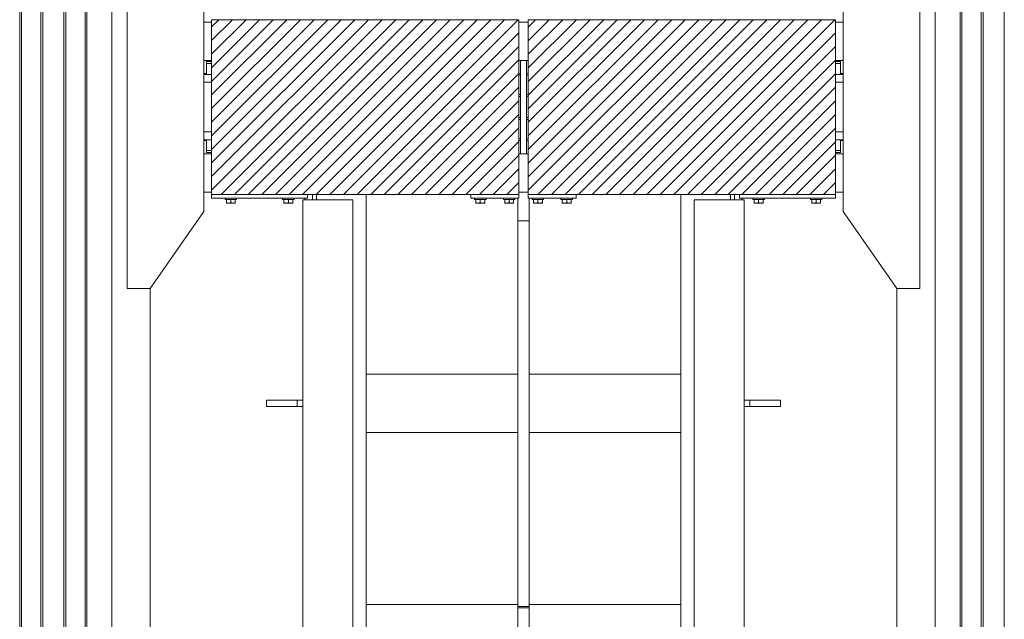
# Model space of a CAD drawing. Header units: millimetres. Extents: x 53056 to 116131, y -669674 to -625124.
# Tile 66 of 168: x 69960 to 72525, y -656057 to -654496. Entities that reach past the tile are written whole.
import ezdxf

# ---------------------------------------------------------------- set-up
doc = ezdxf.new("R2010")
doc.units = ezdxf.units.MM
doc.header["$MEASUREMENT"] = 0
doc.linetypes.add('DGN Style 1', pattern=[536.199087, 0.892178, -535.306909])
for name, color, linetype, lineweight in [('Main Cradle', 7, 'Continuous', 0), ('Main Cradle Blocks', 7, 'Continuous', 0), ('Main Cradle Rails', 7, 'Continuous', 0), ('Main Cradle Tower Rail Frame', 7, 'Continuous', 0)]:
    doc.layers.add(name, color=color, linetype=linetype, lineweight=lineweight)

# ---------------------------------------------------------------- blocks, each defined once
blk = doc.blocks.new('*U55')
at = {"linetype": 'Continuous', "lineweight": 0}
h = blk.add_hatch(dxfattribs=at)
h.set_pattern_fill('HATCH', color=30, style=0, pattern_type=2)
h.set_pattern_definition([(45, (-13504.85, -7358.052), (-17.719, 17.719), [])])
h.paths.add_polyline_path([(-13333.8, -7096.2), (-13458.8, -7096.2), (-13481.3, -7096.2), (-13496.3, -7096.2), (-13546.3, -7096.2), (-13840.3, -7096.2), (-13883.8, -7096.2), (-14133.8, -7096.2), (-14133.8, -7102.2), (-14133.8, -7202.2), (-14133.8, -7205.2), (-14133.8, -7210.2), (-14133.8, -7238.7), (-14133.8, -7258.7), (-14133.8, -7388.7), (-14133.8, -7408.7), (-14133.8, -7437.2), (-14133.8, -7442.2), (-14133.8, -7445.2), (-14133.8, -7545.2), (-14133.8, -7551.2), (-13883.8, -7551.2), (-13870.8, -7551.2), (-13860.8, -7551.2), (-13730.8, -7551.2), (-13458.8, -7551.2), (-13333.8, -7551.2), (-13333.8, -7545.2), (-13333.8, -7445.2), (-13333.8, -7411.2), (-13333.8, -7406.6), (-13333.8, -7356.2), (-13333.8, -7351.2), (-13333.8, -7296.2), (-13333.8, -7291.2), (-13333.8, -7240.8), (-13333.8, -7236.2), (-13333.8, -7202.2), (-13333.8, -7102.2)])
h = blk.add_hatch(dxfattribs=at)
h.set_pattern_fill('HATCH', color=30, style=0, pattern_type=2)
h.set_pattern_definition([(45, (-12947.162, -7342.166), (-17.719, 17.719), [])])
h.paths.add_polyline_path([(-13308.8, -7202.2), (-13308.8, -7236.2), (-13308.8, -7240.8), (-13308.8, -7291.2), (-13308.8, -7296.2), (-13308.8, -7351.2), (-13308.8, -7356.2), (-13308.8, -7406.6), (-13308.8, -7411.2), (-13308.8, -7445.2), (-13308.8, -7545.2), (-13308.8, -7551.2), (-13183.8, -7551.2), (-12911.7, -7551.2), (-12781.7, -7551.2), (-12771.7, -7551.2), (-12758.8, -7551.2), (-12508.8, -7551.2), (-12508.8, -7545.2), (-12508.8, -7445.2), (-12508.8, -7442.2), (-12508.8, -7437.2), (-12508.8, -7408.7), (-12508.8, -7388.7), (-12508.8, -7258.7), (-12508.8, -7238.7), (-12508.8, -7210.2), (-12508.8, -7205.2), (-12508.8, -7202.2), (-12508.8, -7102.2), (-12508.8, -7096.2), (-12758.8, -7096.2), (-12802.3, -7096.2), (-13096.3, -7096.2), (-13146.3, -7096.2), (-13161.2, -7096.2), (-13183.8, -7096.2), (-13308.8, -7096.2), (-13308.8, -7102.2)])
at = {"color": 30, "linetype": 'Continuous', "lineweight": 0, "flags": 128}
for points in [[(-13333.8, -7096.2), (-13458.8, -7096.2), (-13481.3, -7096.2), (-13496.3, -7096.2), (-13546.3, -7096.2), (-13840.3, -7096.2), (-13883.8, -7096.2), (-14133.8, -7096.2), (-14133.8, -7102.2), (-14133.8, -7202.2), (-14133.8, -7205.2), (-14133.8, -7210.2), (-14133.8, -7238.7), (-14133.8, -7258.7), (-14133.8, -7388.7), (-14133.8, -7408.7), (-14133.8, -7437.2), (-14133.8, -7442.2), (-14133.8, -7445.2), (-14133.8, -7545.2), (-14133.8, -7551.2), (-13883.8, -7551.2), (-13870.8, -7551.2), (-13860.8, -7551.2), (-13730.8, -7551.2), (-13458.8, -7551.2), (-13333.8, -7551.2), (-13333.8, -7545.2), (-13333.8, -7445.2), (-13333.8, -7411.2), (-13333.8, -7406.6), (-13333.8, -7356.2), (-13333.8, -7351.2), (-13333.8, -7296.2), (-13333.8, -7291.2), (-13333.8, -7240.8), (-13333.8, -7236.2), (-13333.8, -7202.2), (-13333.8, -7102.2), (-13333.8, -7096.2)], [(-13308.8, -7202.2), (-13308.8, -7236.2), (-13308.8, -7240.8), (-13308.8, -7291.2), (-13308.8, -7296.2), (-13308.8, -7351.2), (-13308.8, -7356.2), (-13308.8, -7406.6), (-13308.8, -7411.2), (-13308.8, -7445.2), (-13308.8, -7545.2), (-13308.8, -7551.2), (-13183.8, -7551.2), (-12911.7, -7551.2), (-12781.7, -7551.2), (-12771.7, -7551.2), (-12758.8, -7551.2), (-12508.8, -7551.2), (-12508.8, -7545.2), (-12508.8, -7445.2), (-12508.8, -7442.2), (-12508.8, -7437.2), (-12508.8, -7408.7), (-12508.8, -7388.7), (-12508.8, -7258.7), (-12508.8, -7238.7), (-12508.8, -7210.2), (-12508.8, -7205.2), (-12508.8, -7202.2), (-12508.8, -7102.2), (-12508.8, -7096.2), (-12758.8, -7096.2), (-12802.3, -7096.2), (-13096.3, -7096.2), (-13146.3, -7096.2), (-13161.2, -7096.2), (-13183.8, -7096.2), (-13308.8, -7096.2), (-13308.8, -7102.2), (-13308.8, -7202.2)]]:
    blk.add_lwpolyline(points, close=True, dxfattribs=at)
at = {"layer": 'Main Cradle', "color": 7, "linetype": 'Continuous', "lineweight": 0}
for p, q in [((-14633.8, -4626.6), (-14633.8, -9136.6)), ((-14629.1, -4626.6), (-14629.1, -9136.6)), ((-14578.8, -4626.6), (-14578.8, -9136.6)), ((-14573.8, -4626.6), (-14573.8, -9136.6)), ((-14518.8, -4626.6), (-14518.8, -9136.6)), ((-14513.8, -4626.6), (-14513.8, -9136.6)), ((-14463.4, -4626.6), (-14463.4, -9136.6)), ((-14458.8, -4626.6), (-14458.8, -9136.6)), ((-14393.9, -4626.6), (-14393.9, -9136.6)), ((-12248.7, -9136.6), (-12248.7, -4626.6)), ((-12183.8, -9136.6), (-12183.8, -4626.6)), ((-12179.1, -9136.6), (-12179.1, -4626.6)), ((-12128.8, -9136.6), (-12128.8, -4626.6)), ((-12123.8, -9136.6), (-12123.8, -4626.6)), ((-12068.8, -9136.6), (-12068.8, -4626.6)), ((-14153.9, -7102.2), (-14133.8, -7102.2)), ((-13333.8, -7102.2), (-13308.8, -7102.2)), ((-12508.8, -7102.2), (-12488.7, -7102.2)), ((-14153.9, -7202.2), (-14133.8, -7202.2)), ((-13333.8, -7202.2), (-13329.3, -7202.2)), ((-13313.3, -7202.2), (-13308.8, -7202.2)), ((-12508.8, -7202.2), (-12488.7, -7202.2)), ((-12508.8, -7205.2), (-12500.9, -7205.2)), ((-12500.9, -7205.2), (-12495.1, -7205.2)), ((-14133.8, -7238.7), (-14140.6, -7238.7)), ((-12501.9, -7238.7), (-12508.8, -7238.7)), ((-12488.7, -7238.7), (-12501.9, -7238.7)), ((-12501.9, -7388.7), (-12508.8, -7388.7)), ((-12488.7, -7388.7), (-12501.9, -7388.7)), ((-12500.9, -7408.7), (-12495.1, -7408.7)), ((-12508.8, -7437.2), (-12500.9, -7437.2)), ((-12500.9, -7437.2), (-12495.1, -7437.2)), ((-14153.9, -7445.2), (-14133.8, -7445.2)), ((-13333.8, -7445.2), (-13329.3, -7445.2)), ((-13313.3, -7445.2), (-13308.8, -7445.2)), ((-12508.8, -7445.2), (-12488.7, -7445.2)), ((-14153.9, -7545.2), (-14133.8, -7545.2)), ((-13333.8, -7545.2), (-13308.8, -7545.2)), ((-12508.8, -7545.2), (-12488.7, -7545.2)), ((-14293.9, -9136.6), (-14293.9, -7796.2)), ((-12348.7, -9136.6), (-12348.7, -7796.2))]:
    blk.add_line(p, q, dxfattribs=at)
at = {"layer": 'Main Cradle', "color": 7, "linetype": 'Continuous', "lineweight": 0, "flags": 128}
for points in [[(-14293.9, -7796.2), (-14153.9, -7596.2), (-14153.9, -7051.2), (-14293.8, -6851.2), (-14353.8, -6851.2), (-14353.9, -7796.2), (-14293.9, -7796.2)], [(-12348.7, -7796.2), (-12488.7, -7596.2), (-12488.7, -7051.2), (-12348.7, -6851.2), (-12288.7, -6851.2), (-12288.7, -7796.2), (-12348.7, -7796.2)], [(-14147.5, -7205.2), (-14147.5, -7205.2), (-14147.5, -7210.2), (-14147.5, -7210.2)], [(-14147.5, -7205.2), (-14141.7, -7205.2), (-14133.8, -7205.2)], [(-13329.3, -7202.2), (-13313.3, -7202.2), (-13313.3, -7445.2), (-13329.3, -7445.2), (-13329.3, -7202.2)], [(-12508.8, -7210.2), (-12500.9, -7210.2), (-12495.1, -7210.2), (-12495.1, -7205.2)], [(-14147.5, -7210.2), (-14147.5, -7210.2), (-14147.5, -7238.7)], [(-14147.5, -7210.2), (-14141.7, -7210.2), (-14133.8, -7210.2)], [(-14141.7, -7210.2), (-14141.7, -7210.2), (-14133.8, -7210.2)], [(-12495.1, -7238.7), (-12495.1, -7210.2), (-12495.1, -7210.2)], [(-14140.6, -7238.7), (-14140.6, -7238.7), (-14153.9, -7238.7)], [(-14133.8, -7258.7), (-14140.6, -7258.7), (-14153.9, -7258.7)], [(-12488.7, -7258.7), (-12501.9, -7258.7), (-12508.8, -7258.7)], [(-14133.8, -7388.7), (-14140.6, -7388.7), (-14153.9, -7388.7)], [(-14133.8, -7408.7), (-14140.6, -7408.7), (-14153.9, -7408.7)], [(-14147.5, -7408.7), (-14147.5, -7437.2), (-14141.7, -7437.2), (-14133.8, -7437.2)], [(-14141.7, -7408.7), (-14141.7, -7408.7), (-14142.4, -7408.7), (-14147.5, -7408.7), (-14147.5, -7408.7)], [(-12488.7, -7408.7), (-12501.9, -7408.7), (-12508.8, -7408.7)], [(-12495.1, -7437.2), (-12495.1, -7437.2), (-12495.1, -7408.7)], [(-14147.5, -7437.2), (-14147.5, -7437.2), (-14147.5, -7442.2), (-14141.7, -7442.2), (-14133.8, -7442.2)], [(-14141.7, -7437.2), (-14141.7, -7437.2), (-14133.8, -7437.2)], [(-12508.8, -7442.2), (-12500.9, -7442.2), (-12495.1, -7442.2), (-12495.1, -7437.2)]]:
    blk.add_lwpolyline(points, dxfattribs=at)
at = {"layer": 'Main Cradle Blocks', "color": 7, "linetype": 'Continuous', "lineweight": 0}
for p, q in [((-13333.8, -7096.2), (-14133.8, -7096.2)), ((-14133.8, -7551.2), (-14133.8, -7096.2)), ((-13333.8, -7551.2), (-13333.8, -7096.2)), ((-13308.8, -7096.2), (-12508.8, -7096.2)), ((-13308.8, -7551.2), (-13308.8, -7096.2)), ((-12508.8, -7551.2), (-12508.8, -7096.2)), ((-14133.8, -7551.2), (-14133.8, -7561.2)), ((-14133.8, -7551.2), (-13333.8, -7551.2)), ((-13883.8, -7561.2), (-14133.8, -7561.2)), ((-14095.3, -7564.2), (-14095.3, -7572.4)), ((-14089.5, -7564.2), (-14083.8, -7564.2)), ((-14083.8, -7572.4), (-14083.8, -7564.2)), ((-14072.2, -7572.4), (-14072.2, -7564.2)), ((-13945.3, -7572.4), (-13945.3, -7564.2)), ((-13928, -7564.2), (-13933.8, -7564.2)), ((-13933.8, -7572.4), (-13933.8, -7564.2)), ((-13922.2, -7564.2), (-13922.2, -7572.4)), ((-13883.8, -7551.2), (-13883.8, -7561.2)), ((-13458.8, -7561.2), (-13458.8, -7551.2)), ((-13333.8, -7561.2), (-13458.8, -7561.2)), ((-13445.3, -7564.2), (-13445.3, -7572.4)), ((-13439.5, -7564.2), (-13433.8, -7564.2)), ((-13433.8, -7572.4), (-13433.8, -7564.2)), ((-13422.2, -7572.4), (-13422.2, -7564.2)), ((-13370.3, -7572.4), (-13370.3, -7564.2)), ((-13353, -7564.2), (-13358.8, -7564.2)), ((-13358.8, -7572.4), (-13358.8, -7564.2)), ((-13347.2, -7564.2), (-13347.2, -7572.4)), ((-13333.8, -7551.2), (-13333.8, -7561.2)), ((-13308.8, -7551.2), (-13308.8, -7561.2)), ((-12508.8, -7551.2), (-13308.8, -7551.2)), ((-13308.8, -7561.2), (-13183.8, -7561.2)), ((-13295.3, -7564.2), (-13295.3, -7572.4)), ((-13289.5, -7564.2), (-13283.8, -7564.2)), ((-13283.8, -7572.4), (-13283.8, -7564.2)), ((-13272.2, -7572.4), (-13272.2, -7564.2)), ((-13220.3, -7572.4), (-13220.3, -7564.2)), ((-13203, -7564.2), (-13208.8, -7564.2)), ((-13208.8, -7572.4), (-13208.8, -7564.2)), ((-13197.2, -7564.2), (-13197.2, -7572.4)), ((-13183.8, -7561.2), (-13183.8, -7551.2)), ((-12758.8, -7551.2), (-12758.8, -7561.2)), ((-12508.8, -7561.2), (-12758.8, -7561.2)), ((-12720.3, -7564.2), (-12720.3, -7572.4)), ((-12714.5, -7564.2), (-12708.8, -7564.2)), ((-12708.8, -7572.4), (-12708.8, -7564.2)), ((-12697.2, -7572.4), (-12697.2, -7564.2)), ((-12570.3, -7572.4), (-12570.3, -7564.2)), ((-12553, -7564.2), (-12558.8, -7564.2)), ((-12558.8, -7572.4), (-12558.8, -7564.2)), ((-12547.2, -7564.2), (-12547.2, -7572.4)), ((-12508.8, -7551.2), (-12508.8, -7561.2)), ((-14095.3, -7572.4), (-14093.2, -7573.4)), ((-14095.3, -7573.9), (-14095.3, -7574.2)), ((-14095.3, -7574.2), (-14094.6, -7574.2)), ((-14094.6, -7574.2), (-14094.8, -7574.2)), ((-14089.5, -7574.2), (-14085.8, -7574.2)), ((-14086.8, -7574.2), (-14089.5, -7574.2)), ((-14085.9, -7573.4), (-14083.8, -7572.4)), ((-14083.8, -7572.4), (-14081.6, -7573.4)), ((-14080.7, -7574.2), (-14078, -7574.2)), ((-14078, -7574.2), (-14074.9, -7574.2)), ((-14074.9, -7574.2), (-14075, -7574.2)), ((-14074.3, -7573.4), (-14072.2, -7572.4)), ((-14073.1, -7574.2), (-14072.9, -7574.2)), ((-14072.8, -7574.2), (-14072.9, -7574.2)), ((-14072.2, -7573.4), (-14072.2, -7572.4)), ((-13945.3, -7573.4), (-13945.3, -7572.4)), ((-13943.2, -7573.4), (-13945.3, -7572.4)), ((-13944.8, -7574.2), (-13944.6, -7574.2)), ((-13944.6, -7574.2), (-13944.4, -7574.2)), ((-13939.5, -7574.2), (-13942.6, -7574.2)), ((-13942.5, -7574.2), (-13942.6, -7574.2)), ((-13939.5, -7574.2), (-13936.8, -7574.2)), ((-13933.8, -7572.4), (-13935.9, -7573.4)), ((-13931.6, -7573.4), (-13933.8, -7572.4)), ((-13928, -7574.2), (-13931.7, -7574.2)), ((-13928, -7574.2), (-13930.7, -7574.2)), ((-13922.2, -7572.4), (-13924.3, -7573.4)), ((-13922.2, -7574.2), (-13922.9, -7574.2)), ((-13922.8, -7574.2), (-13922.9, -7574.2)), ((-13922.2, -7573.9), (-13922.2, -7574.2)), ((-13445.3, -7572.4), (-13443.2, -7573.4)), ((-13445.3, -7573.9), (-13445.3, -7574.2)), ((-13445.3, -7574.2), (-13444.6, -7574.2)), ((-13444.6, -7574.2), (-13444.8, -7574.2)), ((-13439.5, -7574.2), (-13435.8, -7574.2)), ((-13436.8, -7574.2), (-13439.5, -7574.2)), ((-13435.9, -7573.4), (-13433.8, -7572.4)), ((-13433.8, -7572.4), (-13431.6, -7573.4)), ((-13430.7, -7574.2), (-13428, -7574.2)), ((-13428, -7574.2), (-13424.9, -7574.2)), ((-13424.9, -7574.2), (-13425, -7574.2)), ((-13424.3, -7573.4), (-13422.2, -7572.4)), ((-13423.1, -7574.2), (-13422.9, -7574.2)), ((-13422.8, -7574.2), (-13422.9, -7574.2)), ((-13422.2, -7573.4), (-13422.2, -7572.4)), ((-13370.3, -7573.4), (-13370.3, -7572.4)), ((-13368.2, -7573.4), (-13370.3, -7572.4)), ((-13369.8, -7574.2), (-13369.6, -7574.2)), ((-13369.6, -7574.2), (-13369.4, -7574.2)), ((-13364.5, -7574.2), (-13367.6, -7574.2)), ((-13367.5, -7574.2), (-13367.6, -7574.2)), ((-13364.5, -7574.2), (-13361.8, -7574.2)), ((-13358.8, -7572.4), (-13360.9, -7573.4)), ((-13356.6, -7573.4), (-13358.8, -7572.4)), ((-13353, -7574.2), (-13356.7, -7574.2)), ((-13353, -7574.2), (-13355.7, -7574.2)), ((-13347.2, -7572.4), (-13349.3, -7573.4)), ((-13347.2, -7574.2), (-13347.9, -7574.2)), ((-13347.8, -7574.2), (-13347.9, -7574.2)), ((-13347.2, -7573.9), (-13347.2, -7574.2)), ((-13295.3, -7572.4), (-13293.2, -7573.4)), ((-13295.3, -7573.9), (-13295.3, -7574.2)), ((-13295.3, -7574.2), (-13294.6, -7574.2)), ((-13294.6, -7574.2), (-13294.8, -7574.2)), ((-13289.5, -7574.2), (-13285.8, -7574.2)), ((-13286.8, -7574.2), (-13289.5, -7574.2)), ((-13285.9, -7573.4), (-13283.8, -7572.4)), ((-13283.8, -7572.4), (-13281.6, -7573.4)), ((-13280.7, -7574.2), (-13278, -7574.2)), ((-13278, -7574.2), (-13274.9, -7574.2)), ((-13274.9, -7574.2), (-13275, -7574.2)), ((-13274.3, -7573.4), (-13272.2, -7572.4)), ((-13273.1, -7574.2), (-13272.9, -7574.2)), ((-13272.8, -7574.2), (-13272.9, -7574.2)), ((-13272.2, -7573.4), (-13272.2, -7572.4)), ((-13220.3, -7573.4), (-13220.3, -7572.4)), ((-13218.2, -7573.4), (-13220.3, -7572.4)), ((-13219.8, -7574.2), (-13219.6, -7574.2)), ((-13219.6, -7574.2), (-13219.4, -7574.2)), ((-13214.5, -7574.2), (-13217.6, -7574.2)), ((-13217.5, -7574.2), (-13217.6, -7574.2)), ((-13214.5, -7574.2), (-13211.8, -7574.2)), ((-13208.8, -7572.4), (-13210.9, -7573.4)), ((-13206.6, -7573.4), (-13208.8, -7572.4)), ((-13203, -7574.2), (-13206.7, -7574.2)), ((-13203, -7574.2), (-13205.7, -7574.2)), ((-13197.2, -7572.4), (-13199.3, -7573.4)), ((-13197.2, -7574.2), (-13197.9, -7574.2)), ((-13197.8, -7574.2), (-13197.9, -7574.2)), ((-13197.2, -7573.9), (-13197.2, -7574.2)), ((-12720.3, -7572.4), (-12718.2, -7573.4)), ((-12720.3, -7573.9), (-12720.3, -7574.2)), ((-12720.3, -7574.2), (-12719.6, -7574.2)), ((-12719.6, -7574.2), (-12719.8, -7574.2)), ((-12714.5, -7574.2), (-12710.8, -7574.2)), ((-12711.8, -7574.2), (-12714.5, -7574.2)), ((-12710.9, -7573.4), (-12708.8, -7572.4)), ((-12708.8, -7572.4), (-12706.6, -7573.4)), ((-12705.7, -7574.2), (-12703, -7574.2)), ((-12703, -7574.2), (-12699.9, -7574.2)), ((-12699.9, -7574.2), (-12700, -7574.2)), ((-12699.3, -7573.4), (-12697.2, -7572.4)), ((-12698.1, -7574.2), (-12697.9, -7574.2)), ((-12697.8, -7574.2), (-12697.9, -7574.2)), ((-12697.2, -7573.4), (-12697.2, -7572.4)), ((-12570.3, -7573.4), (-12570.3, -7572.4)), ((-12568.2, -7573.4), (-12570.3, -7572.4)), ((-12569.8, -7574.2), (-12569.6, -7574.2)), ((-12569.6, -7574.2), (-12569.4, -7574.2)), ((-12564.5, -7574.2), (-12567.6, -7574.2)), ((-12567.5, -7574.2), (-12567.6, -7574.2)), ((-12564.5, -7574.2), (-12561.8, -7574.2)), ((-12558.8, -7572.4), (-12560.9, -7573.4)), ((-12556.6, -7573.4), (-12558.8, -7572.4)), ((-12553, -7574.2), (-12556.7, -7574.2)), ((-12553, -7574.2), (-12555.7, -7574.2)), ((-12547.2, -7572.4), (-12549.3, -7573.4)), ((-12547.2, -7574.2), (-12547.9, -7574.2)), ((-12547.8, -7574.2), (-12547.9, -7574.2)), ((-12547.2, -7573.9), (-12547.2, -7574.2))]:
    blk.add_line(p, q, dxfattribs=at)
at = {"layer": 'Main Cradle Blocks', "color": 7, "linetype": 'Continuous', "lineweight": 0, "flags": 128}
for points in [[(-14089.5, -7564.2), (-14094.4, -7564.2), (-14097.6, -7564.2), (-14098.8, -7564.2), (-14098.8, -7561.2)], [(-14068.8, -7561.2), (-14068.8, -7564.2), (-14069.9, -7564.2), (-14073.1, -7564.2), (-14078, -7564.2), (-14083.8, -7564.2)], [(-13933.8, -7564.2), (-13939.5, -7564.2), (-13944.4, -7564.2), (-13947.6, -7564.2), (-13948.8, -7564.2), (-13948.8, -7561.2)], [(-13918.8, -7561.2), (-13918.8, -7564.2), (-13919.9, -7564.2), (-13923.1, -7564.2), (-13928, -7564.2)], [(-13439.5, -7564.2), (-13444.4, -7564.2), (-13447.6, -7564.2), (-13448.8, -7564.2), (-13448.8, -7561.2)], [(-13418.8, -7561.2), (-13418.8, -7564.2), (-13419.9, -7564.2), (-13423.1, -7564.2), (-13428, -7564.2), (-13433.8, -7564.2)], [(-13358.8, -7564.2), (-13364.5, -7564.2), (-13369.4, -7564.2), (-13372.6, -7564.2), (-13373.8, -7564.2), (-13373.8, -7561.2)], [(-13343.8, -7561.2), (-13343.8, -7564.2), (-13344.9, -7564.2), (-13348.1, -7564.2), (-13353, -7564.2)], [(-13289.5, -7564.2), (-13294.4, -7564.2), (-13297.6, -7564.2), (-13298.8, -7564.2), (-13298.8, -7561.2)], [(-13268.8, -7561.2), (-13268.8, -7564.2), (-13269.9, -7564.2), (-13273.1, -7564.2), (-13278, -7564.2), (-13283.8, -7564.2)], [(-13208.8, -7564.2), (-13214.5, -7564.2), (-13219.4, -7564.2), (-13222.6, -7564.2), (-13223.8, -7564.2), (-13223.8, -7561.2)], [(-13193.8, -7561.2), (-13193.8, -7564.2), (-13194.9, -7564.2), (-13198.1, -7564.2), (-13203, -7564.2)], [(-12714.5, -7564.2), (-12719.4, -7564.2), (-12722.6, -7564.2), (-12723.8, -7564.2), (-12723.8, -7561.2)], [(-12693.8, -7561.2), (-12693.8, -7564.2), (-12694.9, -7564.2), (-12698.1, -7564.2), (-12703, -7564.2), (-12708.8, -7564.2)], [(-12558.8, -7564.2), (-12564.5, -7564.2), (-12569.4, -7564.2), (-12572.6, -7564.2), (-12573.8, -7564.2), (-12573.8, -7561.2)], [(-12543.8, -7561.2), (-12543.8, -7564.2), (-12544.9, -7564.2), (-12548.1, -7564.2), (-12553, -7564.2)], [(-14095.3, -7572.4), (-14095.3, -7573.4), (-14095.3, -7573.4), (-14095.3, -7573.9)], [(-14094.6, -7574.2), (-14092.6, -7574.2), (-14089.5, -7574.2), (-14089.5, -7574.2)], [(-14093.2, -7573.4), (-14093, -7573.5), (-14091, -7574), (-14090.3, -7574.1), (-14089.5, -7574.2), (-14087.6, -7573.9), (-14086.5, -7573.7), (-14085.9, -7573.4)], [(-14085.8, -7574.2), (-14081.7, -7574.2), (-14078, -7574.2)], [(-14081.6, -7573.4), (-14081.5, -7573.5), (-14079.4, -7574), (-14078.7, -7574.1), (-14078, -7574.2), (-14076, -7573.9), (-14075, -7573.7), (-14074.3, -7573.4)], [(-14074.9, -7574.2), (-14072.9, -7574.2), (-14072.2, -7574.2), (-14072.2, -7574), (-14072.2, -7573.4), (-14072.2, -7573.4)], [(-13945.3, -7573.4), (-13945.3, -7573.4), (-13945.3, -7574), (-13945.3, -7574.2), (-13944.6, -7574.2), (-13942.6, -7574.2)], [(-13943.2, -7573.4), (-13942.5, -7573.7), (-13941.5, -7573.9), (-13939.5, -7574.2), (-13938.8, -7574.1), (-13938.1, -7574), (-13936.1, -7573.5), (-13935.9, -7573.4)], [(-13939.5, -7574.2), (-13935.8, -7574.2), (-13931.7, -7574.2)], [(-13931.6, -7573.4), (-13931, -7573.7), (-13929.9, -7573.9), (-13928, -7574.2), (-13927.2, -7574.1), (-13926.5, -7574), (-13924.5, -7573.5), (-13924.3, -7573.4)], [(-13928, -7574.2), (-13928, -7574.2), (-13924.9, -7574.2), (-13922.9, -7574.2)], [(-13922.2, -7573.9), (-13922.2, -7573.4), (-13922.2, -7573.4), (-13922.2, -7572.4)], [(-13445.3, -7572.4), (-13445.3, -7573.4), (-13445.3, -7573.4), (-13445.3, -7573.9)], [(-13444.6, -7574.2), (-13442.6, -7574.2), (-13439.5, -7574.2), (-13439.5, -7574.2)], [(-13443.2, -7573.4), (-13443, -7573.5), (-13441, -7574), (-13440.3, -7574.1), (-13439.5, -7574.2), (-13437.6, -7573.9), (-13436.5, -7573.7), (-13435.9, -7573.4)], [(-13435.8, -7574.2), (-13431.7, -7574.2), (-13428, -7574.2)], [(-13431.6, -7573.4), (-13431.5, -7573.5), (-13429.4, -7574), (-13428.7, -7574.1), (-13428, -7574.2), (-13426, -7573.9), (-13425, -7573.7), (-13424.3, -7573.4)], [(-13424.9, -7574.2), (-13422.9, -7574.2), (-13422.2, -7574.2), (-13422.2, -7574), (-13422.2, -7573.4), (-13422.2, -7573.4)], [(-13370.3, -7573.4), (-13370.3, -7573.4), (-13370.3, -7574), (-13370.3, -7574.2), (-13369.6, -7574.2), (-13367.6, -7574.2)], [(-13368.2, -7573.4), (-13367.5, -7573.7), (-13366.5, -7573.9), (-13364.5, -7574.2), (-13363.8, -7574.1), (-13363.1, -7574), (-13361.1, -7573.5), (-13360.9, -7573.4)], [(-13364.5, -7574.2), (-13360.8, -7574.2), (-13356.7, -7574.2)], [(-13356.6, -7573.4), (-13356, -7573.7), (-13354.9, -7573.9), (-13353, -7574.2), (-13352.2, -7574.1), (-13351.5, -7574), (-13349.5, -7573.5), (-13349.3, -7573.4)], [(-13353, -7574.2), (-13353, -7574.2), (-13349.9, -7574.2), (-13347.9, -7574.2)], [(-13347.2, -7573.9), (-13347.2, -7573.4), (-13347.2, -7573.4), (-13347.2, -7572.4)], [(-13295.3, -7572.4), (-13295.3, -7573.4), (-13295.3, -7573.4), (-13295.3, -7573.9)], [(-13294.6, -7574.2), (-13292.6, -7574.2), (-13289.5, -7574.2), (-13289.5, -7574.2)], [(-13293.2, -7573.4), (-13293, -7573.5), (-13291, -7574), (-13290.3, -7574.1), (-13289.5, -7574.2), (-13287.6, -7573.9), (-13286.5, -7573.7), (-13285.9, -7573.4)], [(-13285.8, -7574.2), (-13281.7, -7574.2), (-13278, -7574.2)], [(-13281.6, -7573.4), (-13281.5, -7573.5), (-13279.4, -7574), (-13278.7, -7574.1), (-13278, -7574.2), (-13276, -7573.9), (-13275, -7573.7), (-13274.3, -7573.4)], [(-13274.9, -7574.2), (-13272.9, -7574.2), (-13272.2, -7574.2), (-13272.2, -7574), (-13272.2, -7573.4), (-13272.2, -7573.4)], [(-13220.3, -7573.4), (-13220.3, -7573.4), (-13220.3, -7574), (-13220.3, -7574.2), (-13219.6, -7574.2), (-13217.6, -7574.2)], [(-13218.2, -7573.4), (-13217.5, -7573.7), (-13216.5, -7573.9), (-13214.5, -7574.2), (-13213.8, -7574.1), (-13213.1, -7574), (-13211.1, -7573.5), (-13210.9, -7573.4)], [(-13214.5, -7574.2), (-13210.8, -7574.2), (-13206.7, -7574.2)], [(-13206.6, -7573.4), (-13206, -7573.7), (-13204.9, -7573.9), (-13203, -7574.2), (-13202.2, -7574.1), (-13201.5, -7574), (-13199.5, -7573.5), (-13199.3, -7573.4)], [(-13203, -7574.2), (-13203, -7574.2), (-13199.9, -7574.2), (-13197.9, -7574.2)], [(-13197.2, -7573.9), (-13197.2, -7573.4), (-13197.2, -7573.4), (-13197.2, -7572.4)], [(-12720.3, -7572.4), (-12720.3, -7573.4), (-12720.3, -7573.4), (-12720.3, -7573.9)], [(-12719.6, -7574.2), (-12717.6, -7574.2), (-12714.5, -7574.2), (-12714.5, -7574.2)], [(-12718.2, -7573.4), (-12718, -7573.5), (-12716, -7574), (-12715.3, -7574.1), (-12714.5, -7574.2), (-12712.6, -7573.9), (-12711.5, -7573.7), (-12710.9, -7573.4)], [(-12710.8, -7574.2), (-12706.7, -7574.2), (-12703, -7574.2)], [(-12706.6, -7573.4), (-12706.5, -7573.5), (-12704.4, -7574), (-12703.7, -7574.1), (-12703, -7574.2), (-12701, -7573.9), (-12700, -7573.7), (-12699.3, -7573.4)], [(-12699.9, -7574.2), (-12697.9, -7574.2), (-12697.2, -7574.2), (-12697.2, -7574), (-12697.2, -7573.4), (-12697.2, -7573.4)], [(-12570.3, -7573.4), (-12570.3, -7573.4), (-12570.3, -7574), (-12570.3, -7574.2), (-12569.6, -7574.2), (-12567.6, -7574.2)], [(-12568.2, -7573.4), (-12567.5, -7573.7), (-12566.5, -7573.9), (-12564.5, -7574.2), (-12563.8, -7574.1), (-12563.1, -7574), (-12561.1, -7573.5), (-12560.9, -7573.4)], [(-12564.5, -7574.2), (-12560.8, -7574.2), (-12556.7, -7574.2)], [(-12556.6, -7573.4), (-12556, -7573.7), (-12554.9, -7573.9), (-12553, -7574.2), (-12552.2, -7574.1), (-12551.5, -7574), (-12549.5, -7573.5), (-12549.3, -7573.4)], [(-12553, -7574.2), (-12553, -7574.2), (-12549.9, -7574.2), (-12547.9, -7574.2)], [(-12547.2, -7573.9), (-12547.2, -7573.4), (-12547.2, -7573.4), (-12547.2, -7572.4)]]:
    blk.add_lwpolyline(points, dxfattribs=at)
at = {"layer": 'Main Cradle Rails', "color": 7, "linetype": 'Continuous', "lineweight": 0}
for p, q in [((-14153.9, -7236.2), (-14147.5, -7236.2)), ((-13333.8, -7236.2), (-13329.3, -7236.2)), ((-13333.8, -7240.8), (-13329.3, -7240.8)), ((-13313.3, -7236.2), (-13308.8, -7236.2)), ((-13313.3, -7240.8), (-13308.8, -7240.8)), ((-12495.1, -7236.2), (-12488.7, -7236.2)), ((-13333.8, -7291.2), (-13329.3, -7291.2)), ((-13333.8, -7296.2), (-13329.3, -7296.2)), ((-13313.3, -7291.2), (-13308.8, -7291.2)), ((-13313.3, -7296.2), (-13308.8, -7296.2)), ((-13333.8, -7351.2), (-13329.3, -7351.2)), ((-13333.8, -7356.2), (-13329.3, -7356.2)), ((-13313.3, -7351.2), (-13308.8, -7351.2)), ((-13313.3, -7356.2), (-13308.8, -7356.2)), ((-14153.9, -7411.2), (-14147.5, -7411.2)), ((-13333.8, -7406.6), (-13329.3, -7406.6)), ((-13333.8, -7411.2), (-13329.3, -7411.2)), ((-13313.3, -7406.6), (-13308.8, -7406.6)), ((-13313.3, -7411.2), (-13308.8, -7411.2)), ((-12495.1, -7411.2), (-12488.7, -7411.2))]:
    blk.add_line(p, q, dxfattribs=at)
at = {"layer": 'Main Cradle Tower Rail Frame', "color": 7, "linetype": 'Continuous', "lineweight": 0}
for p, q in [((-13895.8, -7565.2), (-13895.8, -9136.6)), ((-13765.8, -7565.2), (-13895.8, -7565.2)), ((-13890.8, -7565.2), (-13890.8, -7561.2)), ((-13870.8, -7551.2), (-13870.8, -7565.2)), ((-13860.8, -7565.2), (-13860.8, -7551.2)), ((-13765.8, -9136.6), (-13765.8, -7565.2)), ((-13730.8, -7551.2), (-13730.8, -9136.6)), ((-13336.3, -7561.2), (-13336.3, -7619.8)), ((-13306.3, -7619.8), (-13306.3, -7561.2)), ((-12911.7, -9136.6), (-12911.7, -7551.2)), ((-12876.7, -7565.2), (-12876.7, -9136.6)), ((-12746.7, -7565.2), (-12876.7, -7565.2)), ((-12781.7, -7551.2), (-12781.7, -7565.2)), ((-12771.7, -7565.2), (-12771.7, -7551.2)), ((-12771.7, -7565.2), (-12771.7, -7565.2)), ((-12751.7, -7561.2), (-12751.7, -7565.2)), ((-12746.7, -9136.6), (-12746.7, -7565.2)), ((-13336.3, -7619.8), (-13336.3, -8625.1)), ((-13336.3, -7619.8), (-13306.3, -7619.8)), ((-13306.3, -8625.1), (-13306.3, -7619.8)), ((-13730.8, -8019.4), (-13336.3, -8019.4)), ((-13306.3, -8019.4), (-12911.7, -8019.4)), ((-13910.8, -8087.4), (-13990.8, -8087.4)), ((-13990.8, -8103.4), (-13990.8, -8087.4)), ((-13990.8, -8103.4), (-13910.8, -8103.4)), ((-13895.8, -8087.4), (-13910.8, -8087.4)), ((-13910.8, -8103.4), (-13910.8, -8087.4)), ((-13910.8, -8103.4), (-13895.8, -8103.4)), ((-12746.7, -8087.4), (-12731.7, -8087.4)), ((-12731.7, -8103.4), (-12746.7, -8103.4)), ((-12731.7, -8087.4), (-12651.7, -8087.4)), ((-12731.7, -8103.4), (-12731.7, -8087.4)), ((-12651.7, -8103.4), (-12731.7, -8103.4)), ((-12651.7, -8103.4), (-12651.7, -8087.4)), ((-13730.8, -8171.5), (-13336.3, -8171.5)), ((-13306.3, -8171.5), (-12911.7, -8171.5)), ((-13730.8, -8619.7), (-13336.3, -8619.7)), ((-13336.3, -8625.1), (-13336.3, -8628.4)), ((-13336.3, -8625.1), (-13306.3, -8625.1)), ((-13336.3, -8628.4), (-13306.3, -8628.4)), ((-13336.3, -8628.4), (-13336.3, -8880)), ((-13306.3, -8619.7), (-12911.7, -8619.7)), ((-13306.3, -8628.4), (-13306.3, -8625.1)), ((-13306.3, -8880), (-13306.3, -8628.4))]:
    blk.add_line(p, q, dxfattribs=at)

msp = doc.modelspace()

# ---------------------------------------------------------------- block references
at = {"color": 7, "linetype": 'DGN Style 1', "lineweight": 0}
msp.add_blockref('*U55', (84593.95, -647399.35), dxfattribs=at)

doc.saveas('drawing.dxf')
